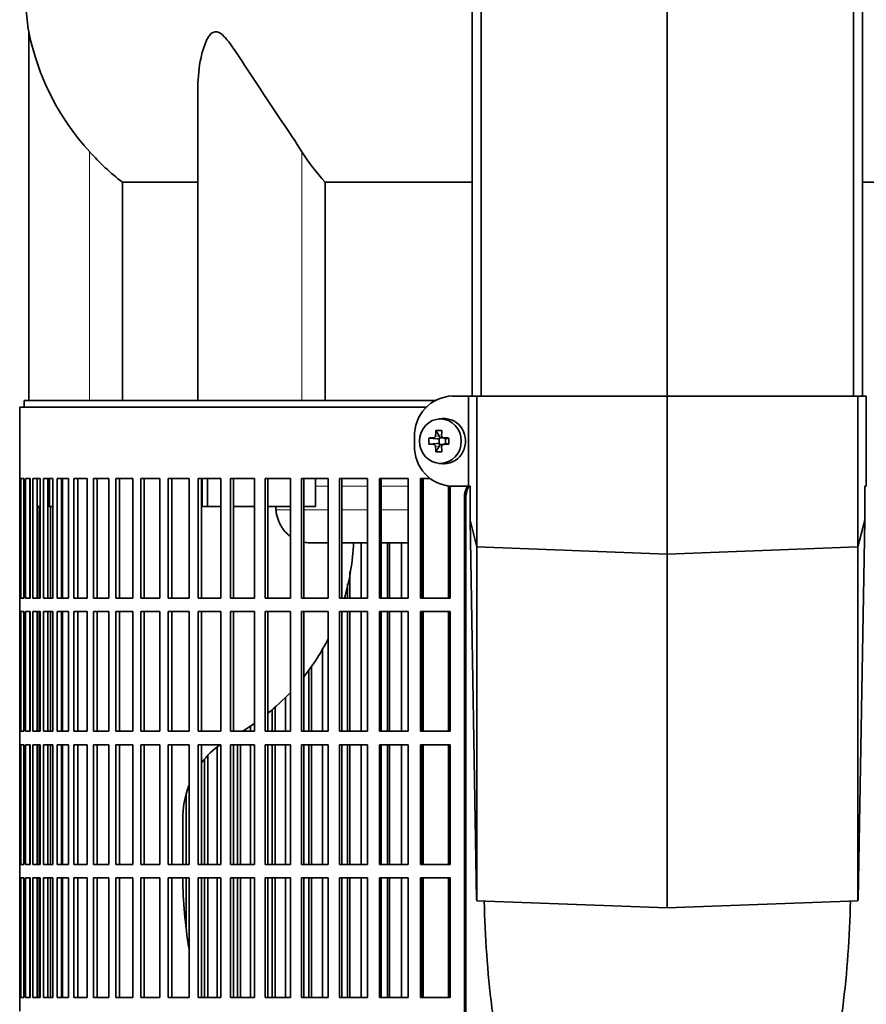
# Model space of a CAD drawing. Header units: millimetres. Extents: x 421 to 1312, y -1923 to 1668.
# Tile 13 of 24: x 427 to 615, y -132 to 86. Entities that reach past the tile are written whole.
import ezdxf

# ---------------------------------------------------------------- set-up
doc = ezdxf.new("R2010")
doc.units = ezdxf.units.MM
for name, color, linetype in [('M5X8_UNI7687', 7, 'Continuous'), ('MID_344-4', 7, 'Continuous'), ('VSI344-454_FILTR', 7, 'Continuous'), ('VSI344-454_SUPPO', 7, 'Continuous'), ('VSI344-454_TERMI', 7, 'Continuous'), ('VSI344_DIFFUSORE', 7, 'Continuous')]:
    doc.layers.add(name, color=color, linetype=linetype)

# ---------------------------------------------------------------- blocks, each defined once
blk = doc.blocks.new('SE')
at = {"layer": 'M5X8_UNI7687', "color": 7, "linetype": 'Continuous', "lineweight": 35}
for p, q in [((520.92, -2.01), (520.07, -2.08)), ((517.89, -6.31), (519.73, -6.47)), ((519.43, -4.66), (520.2, -5.97)), ((520.13, -7.57), (520.13, -6.43)), ((520.3, -6.25), (520.92, -6.25)), ((521, -6.27), (521.59, -6.46)), ((521.54, -6.45), (521.54, -7.55)), ((522.28, -6.31), (521.67, -6.47)), ((517.89, -7.69), (519.73, -7.53)), ((519.43, -9.33), (520.2, -8.03)), ((520.88, -7.75), (520.3, -7.75)), ((521.59, -7.54), (521, -7.73)), ((522.28, -7.69), (521.67, -7.53)), ((520.07, -11.92), (520.92, -11.99))]:
    blk.add_line(p, q, dxfattribs=at)
at = {"layer": 'M5X8_UNI7687', "color": 4, "linetype": 'Continuous', "lineweight": 9}
for p, q in [((519.73, -6.47), (518.88, -6.29)), ((519.35, -5.79), (520.2, -5.97)), ((521.15, -6.29), (521.67, -6.47)), ((518.88, -7.71), (519.73, -7.53)), ((520.2, -8.03), (519.35, -8.21)), ((521.67, -7.53), (521.15, -7.71))]:
    blk.add_line(p, q, dxfattribs=at)
at = {"layer": 'M5X8_UNI7687', "color": 7, "linetype": 'Continuous', "lineweight": 35}
for centre, radius, start, end in [((529.06, -7), 11.19, 176.4519, 183.5481), ((518.84, -5.78), 0.507, 274.3811, 359.1806), ((521.16, -5.81), 0.476, 177.2742, 269.1642), ((488.33, -7), 33.96, 358.8317, 1.1683), ((518.84, -8.22), 0.507, 0.8192, 85.6192), ((521.16, -8.19), 0.476, 90.8359, 182.7257)]:
    blk.add_arc(centre, radius, start, end, dxfattribs=at)
blk.add_ellipse((520.42, -7), major_axis=(0, -4.93), ratio=0.939693, dxfattribs=at)
for centre, major_axis, ratio, start_param, end_param in [((521.28, -7), (0, -5), 0.939693, 0, 3.218028), ((523.4, -7.15), (-9.99, 0.3), 0.0819, -1.099374, -0.984815), ((523.54, -7), (0, 10), 0.422618, 1.335108, 1.449667), ((522.64, -10.06), (-8.99, 2.22), 0.549436, -1.223909, -1.074217), ((519.72, -5.96), (0.805, -0.118), 0.613124, 4.809424, 5.327625), ((519.89, -6), (0.03, -0.501), 0.939258, 0.461161, 0.987959), ((519.72, -5.96), (0.521, -0.505), 0.511875, 0.559691, 1.077892), ((523.25, -7), (0, 10), 0.258819, 1.335108, 1.449667), ((523.4, -7.15), (-9.99, 0.3), 0.0819, -1.456192, -1.341632), ((521.67, -5.96), (0.052, 0.506), 0.51441, 3.025925, 3.331693), ((523.4, -6.84), (-9.99, -0.3), 0.0819, 0.984815, 1.099374), ((523.54, -7), (0, -10), 0.422618, -1.449667, -1.335108), ((519.72, -8.04), (0.805, 0.118), 0.613124, 0.95556, 1.473761), ((519.89, -8), (0.03, 0.501), 0.939258, 5.295226, 5.822024), ((519.72, -8.04), (0.521, 0.505), 0.511875, 5.205293, 5.723494), ((523.25, -7), (0, -10), 0.258819, -1.449667, -1.335108), ((523.4, -6.84), (-9.99, -0.3), 0.0819, 1.341632, 1.456192), ((521.67, -8.04), (0.052, -0.506), 0.51441, 2.951492, 3.25726), ((522.64, -3.94), (-8.99, -2.22), 0.549436, 1.074217, 1.223909), ((521.28, -7), (0, -5), 0.939693, 6.20675, 6.283185)]:
    blk.add_ellipse(centre, major_axis=major_axis, ratio=ratio, start_param=start_param, end_param=end_param, dxfattribs=at)
at = {"layer": 'MID_344-4', "color": 7, "linetype": 'Continuous', "lineweight": 35}
for p, q in [((527.49, 875), (527.49, 3)), ((529.46, 3), (529.46, 875)), ((570.7, 3), (570.7, 875)), ((611.94, 3), (611.94, 875)), ((613.91, 875), (613.91, 3))]:
    blk.add_line(p, q, dxfattribs=at)
at = {"layer": 'VSI344-454_FILTR', "color": 7, "linetype": 'Continuous', "lineweight": 35}
for p, q in [((517.24, 0.5), (427.2, 0.5)), ((427.2, 0.5), (427.2, -15.25)), ((427.2, -15.25), (427.33, -15.25)), ((427.21, -41.75), (427.21, -15.25)), ((427.33, -41.75), (427.33, -15.25)), ((427.48, -15.25), (428.1, -15.25)), ((427.48, -41.75), (427.48, -15.25)), ((428.1, -41.75), (428.1, -15.25)), ((428.46, -15.25), (429.56, -15.25)), ((428.46, -41.75), (428.46, -15.25)), ((429.45, -41.75), (429.45, -15.25)), ((429.56, -41.75), (429.56, -15.25)), ((430.13, -15.25), (431.71, -15.25)), ((430.13, -41.75), (430.13, -15.25)), ((431.1, -41.75), (431.1, -15.25)), ((431.71, -41.75), (431.71, -15.25)), ((432.48, -15.25), (434.54, -15.25)), ((432.48, -41.75), (432.48, -15.25)), ((433.44, -41.75), (433.44, -15.25)), ((434.54, -41.75), (434.54, -15.25)), ((435.51, -15.25), (438.03, -15.25)), ((435.51, -41.75), (435.51, -15.25)), ((436.45, -41.75), (436.45, -15.25)), ((438.03, -41.75), (438.03, -15.25)), ((439.2, -15.25), (442.17, -15.25)), ((439.2, -41.75), (439.2, -15.25)), ((440.11, -41.75), (440.11, -15.25)), ((442.17, -41.75), (442.17, -15.25)), ((443.53, -15.25), (446.94, -15.25)), ((443.53, -41.75), (443.53, -15.25)), ((444.4, -41.75), (444.4, -15.25)), ((446.94, -41.75), (446.94, -15.25)), ((448.47, -15.25), (452.3, -15.25)), ((448.47, -41.75), (448.47, -15.25)), ((449.31, -41.75), (449.31, -15.25)), ((452.3, -41.75), (452.3, -15.25)), ((454.01, -15.25), (458.25, -15.25)), ((454.01, -41.75), (454.01, -15.25)), ((454.81, -41.75), (454.81, -15.25)), ((458.25, -41.75), (458.25, -15.25)), ((460.13, -15.25), (464.74, -15.25)), ((460.13, -41.75), (460.13, -15.25)), ((460.88, -41.75), (460.88, -15.25)), ((464.74, -41.75), (464.74, -15.25)), ((466.78, -15.25), (471.75, -15.25)), ((466.78, -41.75), (466.78, -15.25)), ((467.48, -41.75), (467.48, -15.25)), ((471.75, -41.75), (471.75, -15.25)), ((473.93, -15.25), (479.24, -15.25)), ((473.93, -41.75), (473.93, -15.25)), ((474.59, -41.75), (474.59, -15.25)), ((479.24, -41.75), (479.24, -15.25)), ((481.56, -15.25), (487.18, -15.25)), ((481.56, -41.75), (481.56, -15.25)), ((482.16, -41.75), (482.16, -15.25)), ((487.18, -41.75), (487.18, -15.25)), ((489.62, -15.25), (495.52, -15.25)), ((489.62, -41.75), (489.62, -15.25)), ((490.16, -41.75), (490.16, -15.25)), ((495.52, -41.75), (495.52, -15.25)), ((498.08, -15.25), (504.23, -15.25)), ((498.08, -41.75), (498.08, -15.25)), ((498.56, -41.75), (498.56, -15.25)), ((504.23, -41.75), (504.23, -15.25)), ((506.89, -15.25), (513.26, -15.25)), ((506.89, -41.75), (506.89, -15.25)), ((507.31, -41.75), (507.31, -15.25)), ((513.26, -41.75), (513.26, -15.25)), ((516.01, -15.25), (518.14, -15.25)), ((516.01, -41.75), (516.01, -15.25)), ((516.37, -41.75), (516.37, -15.25)), ((522.58, -41.75), (522.58, -16.95)), ((525.76, -290.5), (525.76, -19.5)), ((526.08, -290.5), (526.08, -19.5)), ((431.53, -41.75), (431.53, -21.5)), ((434.01, -41.75), (434.01, -21.5)), ((502.89, -41.75), (502.89, -29.5)), ((508.71, -41.75), (508.71, -29.5)), ((509.16, -41.75), (509.16, -29.5)), ((511.8, -41.75), (511.8, -29.5)), ((500.35, -41.75), (500.35, -35.86)), ((499.83, -41.75), (499.83, -38.62)), ((427.2, -41.75), (427.33, -41.75)), ((427.2, -41.75), (427.2, -44.75)), ((427.48, -41.75), (428.1, -41.75)), ((428.46, -41.75), (429.56, -41.75)), ((430.13, -41.75), (431.71, -41.75)), ((432.48, -41.75), (434.54, -41.75)), ((435.51, -41.75), (438.03, -41.75)), ((439.2, -41.75), (442.17, -41.75)), ((443.53, -41.75), (446.94, -41.75)), ((448.47, -41.75), (452.3, -41.75)), ((454.01, -41.75), (458.25, -41.75)), ((460.13, -41.75), (464.74, -41.75)), ((466.78, -41.75), (471.75, -41.75)), ((473.93, -41.75), (479.24, -41.75)), ((481.56, -41.75), (487.18, -41.75)), ((489.62, -41.75), (495.52, -41.75)), ((498.08, -41.75), (504.23, -41.75)), ((506.89, -41.75), (513.26, -41.75)), ((516.01, -41.75), (522.58, -41.75)), ((427.2, -44.75), (427.33, -44.75)), ((427.21, -71.25), (427.21, -44.75)), ((427.33, -71.25), (427.33, -44.75)), ((427.48, -44.75), (428.1, -44.75)), ((427.48, -71.25), (427.48, -44.75)), ((428.1, -71.25), (428.1, -44.75)), ((428.46, -44.75), (429.56, -44.75)), ((428.46, -71.25), (428.46, -44.75)), ((429.45, -71.25), (429.45, -44.75)), ((429.56, -71.25), (429.56, -44.75)), ((430.13, -44.75), (431.71, -44.75)), ((430.13, -71.25), (430.13, -44.75)), ((431.1, -71.25), (431.1, -44.75)), ((431.53, -71.25), (431.53, -44.75)), ((431.71, -71.25), (431.71, -44.75)), ((432.48, -44.75), (434.54, -44.75)), ((432.48, -71.25), (432.48, -44.75)), ((433.44, -71.25), (433.44, -44.75)), ((434.01, -71.25), (434.01, -44.75)), ((434.54, -71.25), (434.54, -44.75)), ((435.51, -44.75), (438.03, -44.75)), ((435.51, -71.25), (435.51, -44.75)), ((436.45, -71.25), (436.45, -44.75)), ((438.03, -71.25), (438.03, -44.75)), ((439.2, -44.75), (442.17, -44.75)), ((439.2, -71.25), (439.2, -44.75)), ((440.11, -71.25), (440.11, -44.75)), ((442.17, -71.25), (442.17, -44.75)), ((443.53, -44.75), (446.94, -44.75)), ((443.53, -71.25), (443.53, -44.75)), ((444.4, -71.25), (444.4, -44.75)), ((446.94, -71.25), (446.94, -44.75)), ((448.47, -44.75), (452.3, -44.75)), ((448.47, -71.25), (448.47, -44.75)), ((449.31, -71.25), (449.31, -44.75)), ((452.3, -71.25), (452.3, -44.75)), ((454.01, -44.75), (458.25, -44.75)), ((454.01, -71.25), (454.01, -44.75)), ((454.81, -71.25), (454.81, -44.75)), ((458.25, -71.25), (458.25, -44.75)), ((460.13, -44.75), (464.74, -44.75)), ((460.13, -71.25), (460.13, -44.75)), ((460.88, -71.25), (460.88, -44.75)), ((464.74, -71.25), (464.74, -44.75)), ((466.78, -44.75), (471.75, -44.75)), ((466.78, -71.25), (466.78, -44.75)), ((467.48, -71.25), (467.48, -44.75)), ((471.75, -71.25), (471.75, -44.75)), ((473.93, -44.75), (479.24, -44.75)), ((473.93, -71.25), (473.93, -44.75)), ((474.59, -71.25), (474.59, -44.75)), ((479.24, -71.25), (479.24, -44.75)), ((481.56, -44.75), (487.18, -44.75)), ((481.56, -71.25), (481.56, -44.75)), ((482.16, -71.25), (482.16, -44.75)), ((487.18, -71.25), (487.18, -44.75)), ((489.62, -44.75), (495.52, -44.75)), ((489.62, -71.25), (489.62, -44.75)), ((490.16, -71.25), (490.16, -44.75)), ((495.52, -71.25), (495.52, -44.75)), ((498.08, -44.75), (504.23, -44.75)), ((498.08, -71.25), (498.08, -44.75)), ((498.56, -71.25), (498.56, -44.75)), ((499.83, -71.25), (499.83, -44.75)), ((500.35, -71.25), (500.35, -44.75)), ((502.89, -71.25), (502.89, -44.75)), ((504.23, -71.25), (504.23, -44.75)), ((506.89, -44.75), (513.26, -44.75)), ((506.89, -71.25), (506.89, -44.75)), ((507.31, -71.25), (507.31, -44.75)), ((508.71, -71.25), (508.71, -44.75)), ((509.16, -71.25), (509.16, -44.75)), ((511.8, -71.25), (511.8, -44.75)), ((513.26, -71.25), (513.26, -44.75)), ((516.01, -44.75), (522.58, -44.75)), ((516.01, -71.25), (516.01, -44.75)), ((516.37, -71.25), (516.37, -44.75)), ((522.58, -71.25), (522.58, -44.75)), ((494.32, -71.25), (494.32, -53)), ((491.3, -71.25), (491.3, -57.74)), ((491.87, -71.25), (491.87, -56.87)), ((486.11, -71.25), (486.11, -63.83)), ((483.15, -71.25), (483.15, -66.62)), ((483.78, -71.25), (483.78, -66.07)), ((427.2, -71.25), (427.33, -71.25)), ((427.2, -71.25), (427.2, -74.25)), ((427.48, -71.25), (428.1, -71.25)), ((428.46, -71.25), (429.56, -71.25)), ((430.13, -71.25), (431.71, -71.25)), ((432.48, -71.25), (434.54, -71.25)), ((435.51, -71.25), (438.03, -71.25)), ((439.2, -71.25), (442.17, -71.25)), ((443.53, -71.25), (446.94, -71.25)), ((448.47, -71.25), (452.3, -71.25)), ((454.01, -71.25), (458.25, -71.25)), ((460.13, -71.25), (464.74, -71.25)), ((466.78, -71.25), (471.75, -71.25)), ((473.93, -71.25), (479.24, -71.25)), ((478.32, -71.25), (478.32, -70.19)), ((481.56, -71.25), (487.18, -71.25)), ((489.62, -71.25), (495.52, -71.25)), ((498.08, -71.25), (504.23, -71.25)), ((506.89, -71.25), (513.26, -71.25)), ((516.01, -71.25), (522.58, -71.25)), ((427.2, -74.25), (427.33, -74.25)), ((427.21, -100.75), (427.21, -74.25)), ((427.33, -100.75), (427.33, -74.25)), ((427.48, -74.25), (428.1, -74.25)), ((427.48, -100.75), (427.48, -74.25)), ((428.1, -100.75), (428.1, -74.25)), ((428.46, -74.25), (429.56, -74.25)), ((428.46, -100.75), (428.46, -74.25)), ((429.45, -100.75), (429.45, -74.25)), ((429.56, -100.75), (429.56, -74.25)), ((430.13, -74.25), (431.71, -74.25)), ((430.13, -100.75), (430.13, -74.25)), ((431.1, -100.75), (431.1, -74.25)), ((431.53, -100.75), (431.53, -74.25)), ((431.71, -100.75), (431.71, -74.25)), ((432.48, -74.25), (434.54, -74.25)), ((432.48, -100.75), (432.48, -74.25)), ((433.44, -100.75), (433.44, -74.25)), ((434.01, -100.75), (434.01, -74.25)), ((434.54, -100.75), (434.54, -74.25)), ((435.51, -74.25), (438.03, -74.25)), ((435.51, -100.75), (435.51, -74.25)), ((436.45, -100.75), (436.45, -74.25)), ((438.03, -100.75), (438.03, -74.25)), ((439.2, -74.25), (442.17, -74.25)), ((439.2, -100.75), (439.2, -74.25)), ((440.11, -100.75), (440.11, -74.25)), ((442.17, -100.75), (442.17, -74.25)), ((443.53, -74.25), (446.94, -74.25)), ((443.53, -100.75), (443.53, -74.25)), ((444.4, -100.75), (444.4, -74.25)), ((446.94, -100.75), (446.94, -74.25)), ((448.47, -74.25), (452.3, -74.25)), ((448.47, -100.75), (448.47, -74.25)), ((449.31, -100.75), (449.31, -74.25)), ((452.3, -100.75), (452.3, -74.25)), ((454.01, -74.25), (458.25, -74.25)), ((454.01, -100.75), (454.01, -74.25)), ((454.81, -100.75), (454.81, -74.25)), ((458.25, -100.75), (458.25, -74.25)), ((460.13, -74.25), (464.74, -74.25)), ((460.13, -100.75), (460.13, -74.25)), ((460.88, -100.75), (460.88, -74.25)), ((464.74, -100.75), (464.74, -74.25)), ((466.78, -74.25), (471.75, -74.25)), ((466.78, -100.75), (466.78, -74.25)), ((467.48, -100.75), (467.48, -74.25)), ((470.97, -100.75), (470.97, -74.71)), ((471.75, -100.75), (471.75, -74.25)), ((473.93, -74.25), (479.24, -74.25)), ((473.93, -100.75), (473.93, -74.25)), ((474.59, -100.75), (474.59, -74.25)), ((475.44, -100.75), (475.44, -74.25)), ((476.12, -100.75), (476.12, -74.25)), ((478.32, -100.75), (478.32, -74.25)), ((479.24, -100.75), (479.24, -74.25)), ((481.56, -74.25), (487.18, -74.25)), ((481.56, -100.75), (481.56, -74.25)), ((482.16, -100.75), (482.16, -74.25)), ((483.15, -100.75), (483.15, -74.25)), ((483.78, -100.75), (483.78, -74.25)), ((486.11, -100.75), (486.11, -74.25)), ((487.18, -100.75), (487.18, -74.25)), ((489.62, -74.25), (495.52, -74.25)), ((489.62, -100.75), (489.62, -74.25)), ((490.16, -100.75), (490.16, -74.25)), ((491.3, -100.75), (491.3, -74.25)), ((491.87, -100.75), (491.87, -74.25)), ((494.32, -100.75), (494.32, -74.25)), ((495.52, -100.75), (495.52, -74.25)), ((498.08, -74.25), (504.23, -74.25)), ((498.08, -100.75), (498.08, -74.25)), ((498.56, -100.75), (498.56, -74.25)), ((499.83, -100.75), (499.83, -74.25)), ((500.35, -100.75), (500.35, -74.25)), ((502.89, -100.75), (502.89, -74.25)), ((504.23, -100.75), (504.23, -74.25)), ((506.89, -74.25), (513.26, -74.25)), ((506.89, -100.75), (506.89, -74.25)), ((507.31, -100.75), (507.31, -74.25)), ((508.71, -100.75), (508.71, -74.25)), ((509.16, -100.75), (509.16, -74.25)), ((511.8, -100.75), (511.8, -74.25)), ((513.26, -100.75), (513.26, -74.25)), ((516.01, -74.25), (522.58, -74.25)), ((516.01, -100.75), (516.01, -74.25)), ((516.37, -100.75), (516.37, -74.25)), ((522.58, -100.75), (522.58, -74.25)), ((468.18, -100.75), (468.18, -77.41)), ((468.91, -100.75), (468.91, -76.61)), ((464.12, -100.75), (464.12, -85.16)), ((427.2, -100.75), (427.33, -100.75)), ((427.2, -100.75), (427.2, -103.75)), ((427.48, -100.75), (428.1, -100.75)), ((428.46, -100.75), (429.56, -100.75)), ((430.13, -100.75), (431.71, -100.75)), ((432.48, -100.75), (434.54, -100.75)), ((435.51, -100.75), (438.03, -100.75)), ((439.2, -100.75), (442.17, -100.75)), ((443.53, -100.75), (446.94, -100.75)), ((448.47, -100.75), (452.3, -100.75)), ((454.01, -100.75), (458.25, -100.75)), ((460.13, -100.75), (464.74, -100.75)), ((466.78, -100.75), (471.75, -100.75)), ((473.93, -100.75), (479.24, -100.75)), ((481.56, -100.75), (487.18, -100.75)), ((489.62, -100.75), (495.52, -100.75)), ((498.08, -100.75), (504.23, -100.75)), ((506.89, -100.75), (513.26, -100.75)), ((516.01, -100.75), (522.58, -100.75)), ((427.2, -103.75), (427.33, -103.75)), ((427.21, -130.25), (427.21, -103.75)), ((427.33, -130.25), (427.33, -103.75)), ((427.48, -103.75), (428.1, -103.75)), ((427.48, -130.25), (427.48, -103.75)), ((428.1, -130.25), (428.1, -103.75)), ((428.46, -103.75), (429.56, -103.75)), ((428.46, -130.25), (428.46, -103.75)), ((429.45, -130.25), (429.45, -103.75)), ((429.56, -130.25), (429.56, -103.75)), ((430.13, -103.75), (431.71, -103.75)), ((430.13, -130.25), (430.13, -103.75)), ((431.1, -130.25), (431.1, -103.75)), ((431.53, -130.25), (431.53, -103.75)), ((431.71, -130.25), (431.71, -103.75)), ((432.48, -103.75), (434.54, -103.75)), ((432.48, -130.25), (432.48, -103.75)), ((433.44, -130.25), (433.44, -103.75)), ((434.01, -130.25), (434.01, -103.75)), ((434.54, -130.25), (434.54, -103.75)), ((435.51, -103.75), (438.03, -103.75)), ((435.51, -130.25), (435.51, -103.75)), ((436.45, -130.25), (436.45, -103.75)), ((438.03, -130.25), (438.03, -103.75)), ((439.2, -103.75), (442.17, -103.75)), ((439.2, -130.25), (439.2, -103.75)), ((440.11, -130.25), (440.11, -103.75)), ((442.17, -130.25), (442.17, -103.75)), ((443.53, -103.75), (446.94, -103.75)), ((443.53, -130.25), (443.53, -103.75)), ((444.4, -130.25), (444.4, -103.75)), ((446.94, -130.25), (446.94, -103.75)), ((448.47, -103.75), (452.3, -103.75)), ((448.47, -130.25), (448.47, -103.75)), ((449.31, -130.25), (449.31, -103.75)), ((452.3, -130.25), (452.3, -103.75)), ((454.01, -103.75), (458.25, -103.75)), ((454.01, -130.25), (454.01, -103.75)), ((454.81, -130.25), (454.81, -103.75)), ((458.25, -130.25), (458.25, -103.75)), ((460.13, -103.75), (464.74, -103.75)), ((460.13, -130.25), (460.13, -103.75)), ((460.88, -130.25), (460.88, -103.75)), ((464.12, -114.52), (464.12, -103.75)), ((464.74, -130.25), (464.74, -103.75)), ((466.78, -103.75), (471.75, -103.75)), ((466.78, -130.25), (466.78, -103.75)), ((467.48, -130.25), (467.48, -103.75)), ((468.18, -130.25), (468.18, -103.75)), ((468.91, -130.25), (468.91, -103.75)), ((470.97, -130.25), (470.97, -103.75)), ((471.75, -130.25), (471.75, -103.75)), ((473.93, -103.75), (479.24, -103.75)), ((473.93, -130.25), (473.93, -103.75)), ((474.59, -130.25), (474.59, -103.75)), ((475.44, -130.25), (475.44, -103.75)), ((476.12, -130.25), (476.12, -103.75)), ((478.32, -130.25), (478.32, -103.75)), ((479.24, -130.25), (479.24, -103.75)), ((481.56, -103.75), (487.18, -103.75)), ((481.56, -130.25), (481.56, -103.75)), ((482.16, -130.25), (482.16, -103.75)), ((483.15, -130.25), (483.15, -103.75)), ((483.78, -130.25), (483.78, -103.75)), ((486.11, -130.25), (486.11, -103.75)), ((487.18, -130.25), (487.18, -103.75)), ((489.62, -103.75), (495.52, -103.75)), ((489.62, -130.25), (489.62, -103.75)), ((490.16, -130.25), (490.16, -103.75)), ((491.3, -130.25), (491.3, -103.75)), ((491.87, -130.25), (491.87, -103.75)), ((494.32, -130.25), (494.32, -103.75)), ((495.52, -130.25), (495.52, -103.75)), ((498.08, -103.75), (504.23, -103.75)), ((498.08, -130.25), (498.08, -103.75)), ((498.56, -130.25), (498.56, -103.75)), ((499.83, -130.25), (499.83, -103.75)), ((500.35, -130.25), (500.35, -103.75)), ((502.89, -130.25), (502.89, -103.75)), ((504.23, -130.25), (504.23, -103.75)), ((506.89, -103.75), (513.26, -103.75)), ((506.89, -130.25), (506.89, -103.75)), ((507.31, -130.25), (507.31, -103.75)), ((508.71, -130.25), (508.71, -103.75)), ((509.16, -130.25), (509.16, -103.75)), ((511.8, -130.25), (511.8, -103.75)), ((513.26, -130.25), (513.26, -103.75)), ((516.01, -103.75), (522.58, -103.75)), ((516.01, -130.25), (516.01, -103.75)), ((516.37, -130.25), (516.37, -103.75)), ((522.58, -130.25), (522.58, -103.75)), ((427.2, -130.25), (427.33, -130.25)), ((427.2, -130.25), (427.2, -133.25)), ((427.48, -130.25), (428.1, -130.25)), ((428.46, -130.25), (429.56, -130.25)), ((430.13, -130.25), (431.71, -130.25)), ((432.48, -130.25), (434.54, -130.25)), ((435.51, -130.25), (438.03, -130.25)), ((439.2, -130.25), (442.17, -130.25)), ((443.53, -130.25), (446.94, -130.25)), ((448.47, -130.25), (452.3, -130.25)), ((454.01, -130.25), (458.25, -130.25)), ((460.13, -130.25), (464.74, -130.25)), ((466.78, -130.25), (471.75, -130.25)), ((473.93, -130.25), (479.24, -130.25)), ((481.56, -130.25), (487.18, -130.25)), ((489.62, -130.25), (495.52, -130.25)), ((498.08, -130.25), (504.23, -130.25)), ((506.89, -130.25), (513.26, -130.25)), ((516.01, -130.25), (522.58, -130.25))]:
    blk.add_line(p, q, dxfattribs=at)
at = {"layer": 'VSI344-454_FILTR', "color": 4, "linetype": 'Continuous', "lineweight": 9}
blk.add_line((525.76, -19.5), (526.08, -19.5), dxfattribs=at)
at = {"layer": 'VSI344-454_FILTR', "color": 7, "linetype": 'Continuous', "lineweight": 35}
for centre, start, end in [((530.64, -19.38), 150.0949, 181.3903), ((530.96, -19.38), 148.7298, 181.3906)]:
    blk.add_arc(centre, 4.88, start, end, dxfattribs=at)
at = {"layer": 'VSI344-454_SUPPO', "color": 7, "linetype": 'Continuous', "lineweight": 35}
for p, q in [((519.27, 2), (428.2, 2)), ((428.2, 2), (428.2, 0.5)), ((433.79, -21.5), (433.79, -15.25)), ((436.7, -41.75), (436.7, -15.25)), ((467.63, -21.5), (467.63, -15.25)), ((468.84, -21.5), (468.84, -15.25)), ((492.75, -21.5), (492.75, -15.25)), ((516.63, -41.75), (516.63, -15.25)), ((522.23, -41.75), (522.23, -16.91)), ((429.45, -21.5), (429.56, -21.5)), ((431.1, -21.5), (431.71, -21.5)), ((433.44, -21.5), (433.79, -21.5)), ((433.79, -21.5), (434.54, -21.5)), ((436.45, -21.5), (436.7, -21.5)), ((467.63, -21.5), (468.84, -21.5)), ((468.84, -21.5), (471.75, -21.5)), ((474.59, -21.5), (479.24, -21.5)), ((482.16, -21.5), (487.18, -21.5)), ((483.98, -22.2), (483.92, -21.5)), ((490.16, -21.5), (492.75, -21.5)), ((491.34, -29.5), (495.52, -29.5)), ((498.56, -29.5), (504.23, -29.5)), ((507.31, -29.5), (513.26, -29.5)), ((516.37, -29.5), (516.63, -29.5)), ((436.7, -71.25), (436.7, -44.75)), ((516.63, -71.25), (516.63, -44.75)), ((522.23, -71.25), (522.23, -44.75)), ((436.7, -100.75), (436.7, -74.25)), ((516.63, -100.75), (516.63, -74.25)), ((522.23, -100.75), (522.23, -74.25)), ((463.34, -100.75), (463.34, -90.85)), ((436.7, -130.25), (436.7, -103.75)), ((516.63, -130.25), (516.63, -103.75)), ((522.23, -130.25), (522.23, -103.75))]:
    blk.add_line(p, q, dxfattribs=at)
at = {"layer": 'VSI344-454_SUPPO', "color": 4, "linetype": 'Continuous', "lineweight": 9}
for p, q in [((495.52, -16.98), (492.75, -16.98)), ((504.23, -16.98), (498.56, -16.98)), ((513.26, -16.98), (507.31, -16.98)), ((516.63, -16.98), (516.37, -16.98)), ((483.98, -22.2), (487.18, -22.2)), ((490.16, -22.2), (495.52, -22.2)), ((498.56, -22.2), (504.23, -22.2)), ((507.31, -22.2), (513.26, -22.2)), ((516.37, -22.2), (516.63, -22.2))]:
    blk.add_line(p, q, dxfattribs=at)
at = {"layer": 'VSI344-454_SUPPO', "color": 7, "linetype": 'Continuous', "lineweight": 35}
for centre, radius, start, end in [((449.8, -27.35), 51.42, 343.6858, 357.6009), ((449.8, -27.35), 51.42, 321.6848, 332.9953), ((449.8, -27.35), 51.42, 308.9404, 316.5149), ((449.8, -27.35), 51.42, 301.3156, 304.8529), ((483.5, -90.51), 20.16, 125.8753, 142.6276), ((483.5, -90.51), 20.16, 159.0279, 180.9633), ((563.12, -102.92), 99.78, 180.4751, 189.4647), ((761.54, -104.08), 231.46, 181.1914, 192.8853), ((379.86, -104.08), 231.46, 347.1147, 358.8086)]:
    blk.add_arc(centre, radius, start, end, dxfattribs=at)
blk.add_open_spline([(483.98, -22.2), (484.01, -22.49), (484.08, -23.07), (484.29, -23.93), (484.58, -24.78), (484.98, -25.6), (485.47, -26.38), (486.05, -27.11), (486.63, -27.68), (487.02, -27.99), (487.17, -28.1)], degree=3, knots=[0, 0, 0, 0, 0.0417365, 0.0843208, 0.127753, 0.1720331, 0.2171609, 0.2631364, 0.3099596, 0.3384804, 0.3384804, 0.3384804, 0.3384804], dxfattribs=at)
blk.add_open_spline([(490.15, -29.39), (490.58, -29.47), (491.02, -29.5), (491.45, -29.5)], degree=3, dxfattribs=at)
at = {"layer": 'VSI344-454_TERMI', "color": 7, "linetype": 'Continuous', "lineweight": 35}
for p, q in [((523.11, 3), (526.61, 3)), ((526.61, 3), (528.52, 3)), ((526.61, -17), (526.61, 3)), ((528.52, 3), (570.7, 3)), ((528.52, -30.41), (528.52, 3)), ((570.7, 3), (612.88, 3)), ((570.7, -32), (570.7, 3)), ((612.88, 3), (614.79, 3)), ((612.88, -30.41), (612.88, 3)), ((614.79, 3), (614.79, -17)), ((514.7, -6), (514.7, -8)), ((523.11, -17), (526.61, -17)), ((526.61, -17), (526.98, -17)), ((526.98, -24.49), (526.98, -17)), ((614.43, -24.49), (614.43, -17)), ((614.79, -17), (614.43, -17)), ((526.98, -24.49), (528.52, -30.41)), ((528.45, -108.53), (526.98, -24.49)), ((612.88, -30.41), (614.43, -24.49)), ((612.96, -108.53), (614.43, -24.49)), ((528.52, -30.41), (570.7, -32)), ((528.52, -30.41), (528.52, -108.82)), ((570.7, -32), (612.88, -30.41)), ((612.88, -30.41), (612.88, -108.82)), ((570.7, -32), (570.7, -110.41)), ((528.52, -108.82), (528.45, -108.53)), ((570.7, -110.41), (528.52, -108.82)), ((612.88, -108.82), (570.7, -110.41)), ((612.96, -108.53), (612.88, -108.82))]:
    blk.add_line(p, q, dxfattribs=at)
for centre, radius, start, end in [((523.38, -5.68), 8.69, 91.8252, 182.088), ((523.36, -8.34), 8.67, 177.781, 268.3058)]:
    blk.add_arc(centre, radius, start, end, dxfattribs=at)
at = {"layer": 'VSI344_DIFFUSORE', "color": 7, "linetype": 'Continuous', "lineweight": 35}
for p, q in [((429.2, 83.68), (429.2, 2)), ((466.69, 71.5), (466.69, 2)), ((449.95, 50.37), (466.69, 50.37)), ((449.95, 2), (449.95, 50.37)), ((494.87, 50.37), (527.49, 50.37)), ((494.87, 2), (494.87, 50.37)), ((613.91, 50.37), (646.54, 50.37))]:
    blk.add_line(p, q, dxfattribs=at)
at = {"layer": 'VSI344_DIFFUSORE', "color": 4, "linetype": 'Continuous', "lineweight": 9}
for p, q in [((442.7, 2), (442.7, 57.1)), ((489.74, 2), (489.74, 57.1))]:
    blk.add_line(p, q, dxfattribs=at)
at = {"layer": 'VSI344_DIFFUSORE', "color": 7, "linetype": 'Continuous', "lineweight": 35}
for centre, radius, start, end in [((481.95, 92.69), 53.5, 183.9452, 189.6895), ((483.78, 94.67), 55.66, 191.3531, 222.4468), ((482.56, 92.79), 53.5, 221.8382, 232.4484), ((529.77, 82.3), 47.3, 212.1799, 222.4416)]:
    blk.add_arc(centre, radius, start, end, dxfattribs=at)
blk.add_open_spline([(489.74, 57.1), (488.37, 59.27), (486.85, 61.51), (483.72, 66.17), (482.11, 68.57), (478.97, 73.33), (477.42, 75.75), (475.06, 79.3), (474.28, 80.48), (473.02, 82.08), (472.58, 82.59), (471.63, 83.42), (471.09, 83.74), (470.07, 83.69), (469.64, 83.34), (468.95, 82.47), (468.68, 81.96), (467.97, 80.34), (467.64, 79.18), (466.91, 75.88), (466.69, 73.67), (466.69, 71.49)], degree=3, knots=[0, 0, 0, 0, 0.125, 0.125, 0.25, 0.25, 0.375, 0.375, 0.4375, 0.4375, 0.46875, 0.46875, 0.5, 0.5, 0.53125, 0.53125, 0.5625, 0.5625, 0.625, 0.625, 0.7389823, 0.7389823, 0.7389823, 0.7389823], dxfattribs=at)

msp = doc.modelspace()

# ---------------------------------------------------------------- block references
msp.add_blockref('SE', (0, 0))

doc.saveas('drawing.dxf')
